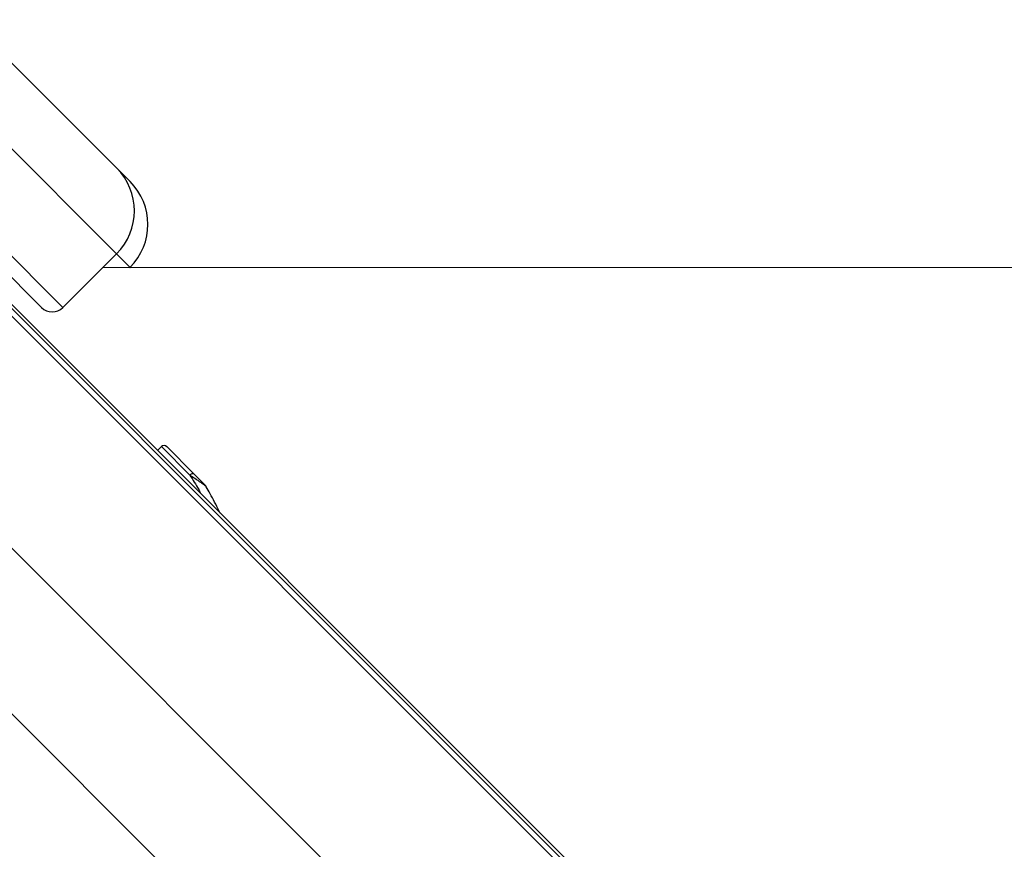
# Model space of a CAD drawing. Header units: millimetres. Extents: x 20 to 19305, y 40 to 15632.
# Tile 79 of 114: x 7012 to 7142, y 14460 to 14570. Entities that reach past the tile are written whole.
import ezdxf

# ---------------------------------------------------------------- set-up
doc = ezdxf.new("R2010")
doc.units = ezdxf.units.MM

msp = doc.modelspace()

# ---------------------------------------------------------------- linework, layer by layer
at = {"color": 7, "linetype": 'Continuous', "lineweight": 25, "ltscale": 2}
for p, q in [((7005.03, 14569.6), (7024.57, 14550.06)), ((7024.57, 14538.75), (7001.31, 14562.01)), ((6994.24, 14554.94), (7017.5, 14531.68)), ((7014.67, 14531.68), (6992.34, 14554.01)), ((7024.57, 14550.06), (7026.36, 14548.28)), ((7017.5, 14531.68), (7024.57, 14538.75)), ((7026.32, 14536.92), (7026.36, 14536.96)), ((7007.89, 14534.92), (7978, 13564.81)), ((7030.48, 14513.33), (7029.97, 14512.84)), ((7034.75, 14509.76), (7031.18, 14513.33)), ((7036.39, 14508.03), (7036.38, 14508.06))]:
    msp.add_line(p, q, dxfattribs=at)
at = {"color": 8, "linetype": 'Continuous', "lineweight": 25, "ltscale": 2}
for p, q in [((7026.36, 14536.96), (7024.57, 14538.75)), ((7007.11, 14534.14), (8217.74, 13323.51)), ((7007.62, 14534.65), (7993.24, 13549.02)), ((6989.99, 14520.72), (8204.65, 13306.06)), ((7030.48, 14513.33), (7034.23, 14509.58)), ((6995.92, 14492.94), (7033.53, 14455.32))]:
    msp.add_line(p, q, dxfattribs=at)
at = {"color": 7, "linetype": 'Continuous', "lineweight": 25, "ltscale": 2, "flags": 128}
for points in [[(9506.66, 14536.84), (8866.06, 14536.84), (8225.47, 14536.86), (7596.1, 14536.89), (7022.75, 14536.92)], [(7034.23, 14509.58), (7034.3, 14509.65), (7034.38, 14509.7), (7034.45, 14509.75), (7034.53, 14509.78), (7034.6, 14509.8), (7034.66, 14509.8), (7034.71, 14509.79), (7034.75, 14509.76)]]:
    msp.add_lwpolyline(points, dxfattribs=at)
at = {"color": 7, "linetype": 'Continuous', "lineweight": 25, "ltscale": 4}
for centre, radius, start, end in [((7018.92, 14544.4), 8, 315, 45), ((7020.7, 14542.62), 8, 315, 45), ((7016.09, 14533.09), 2, 225, 315), ((7030.83, 14512.97), 0.5, 45, 134), ((7036.04, 14508.09), 0.272, 22.0297, 44.828)]:
    msp.add_arc(centre, radius, start, end, dxfattribs=at)
at = {"color": 7, "linetype": 'Continuous', "lineweight": 25, "ltscale": 2}
for points, knots in [([(7034.23, 14509.58), (7034.28, 14509.55), (7034.54, 14509.38), (7034.96, 14509.1), (7035.44, 14508.78), (7035.77, 14508.55), (7036.02, 14508.39), (7036.19, 14508.26), (7036.26, 14508.21), (7036.29, 14508.19)], [0, 0, 0, 0, 0.070103, 0.395135, 0.587131, 0.731052, 0.841657, 0.936351, 1, 1, 1, 1]), ([(7036.23, 14508.28), (7036.21, 14508.3), (7036.16, 14508.35), (7035.96, 14508.55), (7035.5, 14509), (7035.07, 14509.44), (7034.78, 14509.73), (7034.75, 14509.76)], [0, 0, 0, 0, 0.045344, 0.125649, 0.375686, 0.92411, 1, 1, 1, 1]), ([(7036.38, 14508.05), (7036.38, 14508.06), (7036.35, 14508.14), (7036.29, 14508.21), (7036.23, 14508.28)], [0, 0, 0, 0, 0.028633, 1, 1, 1, 1]), ([(7036.29, 14508.19), (7036.33, 14508.15), (7036.37, 14508.11), (7036.38, 14508.05), (7036.38, 14508.05)], [0, 0, 0, 0, 0.971383, 1, 1, 1, 1]), ([(7038.23, 14504.58), (7038.18, 14504.69), (7037.77, 14505.52), (7037.13, 14506.74), (7036.56, 14507.73), (7036.39, 14508.03)], [0, 0, 0, 0, 0.090597, 0.726851, 1, 1, 1, 1])]:
    msp.add_open_spline(points, degree=3, knots=knots, dxfattribs=at)
at = {"color": 8, "linetype": 'Continuous', "lineweight": 25, "ltscale": 2}
msp.add_open_spline([(7034.23, 14509.58), (7034.62, 14508.97), (7035.12, 14508.17), (7035.63, 14507.27), (7035.75, 14507.06)], degree=3, knots=[0, 0, 0, 0, 0.772639, 1, 1, 1, 1], dxfattribs=at)

doc.saveas('drawing.dxf')
